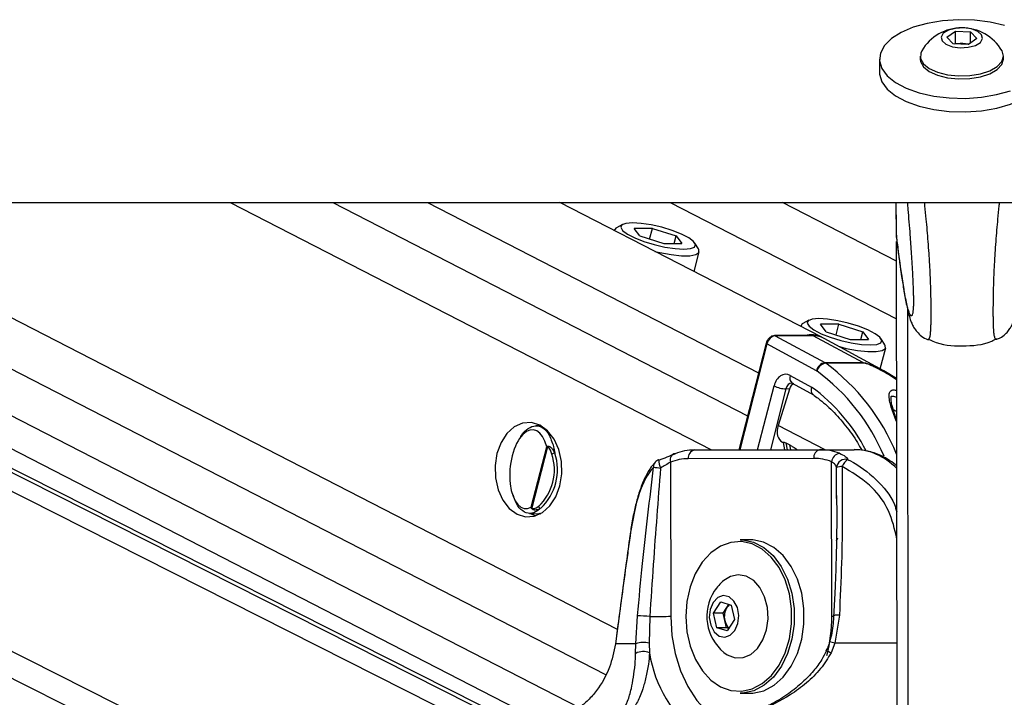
# Model space of a CAD drawing. Header units: millimetres. Extents: x 20 to 19305, y 40 to 15632.
# Tile 51 of 114: x 9293 to 9518, y 6498 to 6653. Entities that reach past the tile are written whole.
import ezdxf

# ---------------------------------------------------------------- set-up
doc = ezdxf.new("R2010")
doc.units = ezdxf.units.MM
doc.layers.add('COMPONENT_GEOMETRY', color=7, linetype='Continuous')
doc.styles.add('SLDTEXTSTYLE1', font='TXT', dxfattribs={"width": 0.75})
doc.dimstyles.new('SLDDIMSTYLE0', dxfattribs={"dimtxt": 150, "dimasz": 6.604, "dimexe": 0, "dimexo": 0.0625, "dimgap": 37.5, "dimtad": 0, "dimtih": 1, "dimtoh": 1, "dimdec": 0, "dimlfac": 0.5, "dimrnd": 1e-09, "dimzin": 12, "dimdsep": 46, "dimtxsty": 'SLDTEXTSTYLE1', "dimsah": 1, "dimcen": 0.09, "dimadec": 0, "dimazin": 3, "dimtfac": 1, "dimtdec": 0, "dimtofl": 0, "dimtmove": 0, "dimatfit": 3, "dimfxl": 1, "dimfrac": 2, "dimtolj": 1, "dimtzin": 12, "dimarcsym": 0})

# ---------------------------------------------------------------- blocks, each defined once
blk = doc.blocks.new('_D_4')
at = {"layer": 'COMPONENT_GEOMETRY', "color": 7, "ltscale": 2}
for p, q in [((11155.63, 6611), (11155.63, 4291.66)), ((11155.63, 1734.2), (11155.63, 4053.54)), ((7716.13, 1734.2), (11161.98, 1734.2))]:
    blk.add_line(p, q, dxfattribs=at)
for points in [[(11155.63, 6611), (11154.61, 6604.4), (11156.65, 6604.4)], [(11155.63, 1734.2), (11156.65, 1740.8), (11154.61, 1740.8)]]:
    blk.add_solid(points, dxfattribs=at)
at = {"layer": 'COMPONENT_GEOMETRY', "color": 7, "ltscale": 2, "insert": (10933.96, 4246.9), "char_height": 150, "attachment_point": 1, "style": 'SLDTEXTSTYLE1'}
blk.add_mtext('2438', dxfattribs=at)

msp = doc.modelspace()

# ---------------------------------------------------------------- linework, layer by layer
at = {"color": 7, "linetype": 'Continuous', "lineweight": 25, "ltscale": 2}
for p, q in [((9504.95, 6648.69), (9506.92, 6650.06)), ((9506.43, 6647.2), (9504.95, 6648.69)), ((9506.92, 6650.06), (9510.37, 6649.93)), ((9506.92, 6647.32), (9506.92, 6650.06)), ((9511.85, 6648.43), (9509.88, 6647.07)), ((9510.37, 6649.93), (9511.85, 6648.43)), ((9510.37, 6647.41), (9510.37, 6649.93)), ((9509.88, 6647.07), (9506.43, 6647.2)), ((9506.74, 6647.19), (9506.92, 6647.32)), ((9506.92, 6647.32), (9508.65, 6647.25)), ((9508.65, 6647.25), (9510.07, 6647.2)), ((9489.61, 6643.71), (9489.61, 6640.63)), ((9498.91, 6644.39), (9498.91, 6643.72)), ((9517.91, 6643.74), (9517.91, 6644.41)), ((6966.76, 6611), (9506.66, 6611)), ((9415.62, 6487.73), (9171.42, 6611)), ((9182.22, 6611), (9414.55, 6491.6)), ((9476.47, 6580.28), (9416.69, 6611)), ((9493.47, 6597.65), (9467.49, 6611)), ((9493.46, 6603.25), (9493.45, 6611)), ((9493.46, 6603.25), (9493.45, 6611)), ((9493.46, 6605.48), (9493.45, 6611)), ((9493.46, 6603.25), (9493.45, 6611)), ((9493.46, 6603.58), (9493.45, 6611)), ((9493.46, 6605.19), (9493.45, 6611)), ((9506.66, 6611), (12046.56, 6611)), ((9430.96, 6606), (9429.57, 6605.23)), ((9429.11, 6604.73), (9429.09, 6604.63)), ((9437.78, 6605.1), (9433.63, 6605.1)), ((9434.94, 6603.37), (9433.63, 6605.1)), ((9434.94, 6603.37), (9440.39, 6601.63)), ((9437.16, 6602.66), (9437.78, 6605.1)), ((9437.78, 6605.1), (9443.24, 6603.37)), ((9442.79, 6601.63), (9443.24, 6603.37)), ((9443.24, 6603.37), (9444.54, 6601.63)), ((9493.46, 6603.57), (9493.46, 6605.19)), ((9493.46, 6603.58), (9493.46, 6603.57)), ((9493.46, 6603.57), (9493.52, 6602.93)), ((9440.39, 6601.63), (9444.54, 6601.63)), ((9448.33, 6600.41), (9447.47, 6601.76)), ((9493.63, 6478.67), (9493.46, 6602.12)), ((9493.47, 6597.65), (9493.46, 6602.12)), ((9493.46, 6598.82), (9493.46, 6602.12)), ((9447.33, 6595.25), (9448.48, 6599.75)), ((9493.46, 6598.7), (9493.46, 6598.82)), ((9493.46, 6597.65), (9493.46, 6598.82)), ((9493.46, 6598.41), (9493.46, 6598.53)), ((9471.65, 6582.87), (9471.62, 6582.77)), ((9473.5, 6584.14), (9472.1, 6583.37)), ((9480.32, 6583.25), (9476.17, 6583.25)), ((9477.47, 6581.51), (9476.17, 6583.25)), ((9479.69, 6580.8), (9480.32, 6583.25)), ((9480.32, 6583.25), (9485.77, 6581.51)), ((9474.35, 6580.65), (9465.67, 6580.65)), ((9465.82, 6580.61), (9477.16, 6574.47)), ((9474.5, 6580.61), (9465.82, 6580.61)), ((9485.84, 6574.47), (9474.5, 6580.61)), ((9477.47, 6581.51), (9482.92, 6579.77)), ((9485.33, 6579.77), (9485.77, 6581.51)), ((9485.77, 6581.51), (9487.08, 6579.77)), ((9463.76, 6578.89), (9457.52, 6554.58)), ((9475.24, 6572.6), (9463.92, 6578.74)), ((9490.59, 6572.6), (9476.97, 6580.01)), ((9482.92, 6579.77), (9487.08, 6579.77)), ((9490.86, 6578.55), (9490.01, 6579.9)), ((9489.77, 6573.05), (9491.02, 6577.89)), ((9477.16, 6574.47), (9485.84, 6574.47)), ((9486.02, 6574.36), (9477.34, 6574.36)), ((9493.5, 6570.84), (9490.58, 6572.59)), ((9469.22, 6571.54), (9474.13, 6568.88)), ((9469.64, 6569.8), (9469.68, 6569.78)), ((9469.68, 6569.78), (9474.53, 6567.16)), ((9469.08, 6568.46), (9466.5, 6560.14)), ((9469.08, 6568.46), (9468.27, 6568.49)), ((9412.32, 6560.1), (9411.2, 6560.07)), ((9467.46, 6556.31), (9467.61, 6556.23)), ((9467.6, 6556.28), (9467.94, 6554.6)), ((9468.25, 6556.15), (9469.13, 6555.7)), ((9410.14, 6541.51), (9413.68, 6555.29)), ((9413.88, 6555.26), (9410.3, 6541.33)), ((9447.4, 6554.55), (9476.03, 6554.62)), ((9476.03, 6554.62), (9483.82, 6554.62)), ((9441.92, 6551.77), (9441.97, 6516.54)), ((9474.62, 6552.62), (9445.98, 6552.55)), ((9478.74, 6516.64), (9478.69, 6551.87)), ((9479.79, 6543.48), (9479.8, 6544.15)), ((9409.76, 6540.08), (9412.32, 6540.02)), ((9412.1, 6539.9), (9411.84, 6540.03)), ((9460.07, 6534.09), (9457.81, 6534.09)), ((9457.52, 6526.09), (9457.48, 6526.09)), ((9451.73, 6517.32), (9453.38, 6519.89)), ((9453.38, 6519.89), (9455.78, 6519.15)), ((9453.94, 6517.32), (9454.77, 6518.61)), ((9454.77, 6518.61), (9455.22, 6519.32)), ((9455.78, 6519.15), (9456.52, 6515.85)), ((9434.02, 6510.34), (9434.37, 6516.74)), ((9437.2, 6516.53), (9437.08, 6510.52)), ((9452.48, 6514.02), (9451.73, 6517.32)), ((9453.94, 6517.32), (9451.73, 6517.32)), ((9454.31, 6515.67), (9453.94, 6517.32)), ((9454.69, 6514.02), (9454.31, 6515.67)), ((9456.52, 6515.85), (9454.87, 6513.29)), ((9480.45, 6516.87), (9479.43, 6510.46)), ((9454.87, 6513.29), (9452.48, 6514.02)), ((9454.69, 6514.02), (9452.48, 6514.02)), ((9455.24, 6513.85), (9454.69, 6514.02)), ((9433.97, 6508.15), (9434.02, 6510.34)), ((9437.08, 6510.52), (9437.14, 6508.27)), ((9479.43, 6510.46), (9478.56, 6508.27)), ((9457.48, 6507.09), (9457.52, 6507.09)), ((9457.81, 6499.09), (9460.07, 6499.09))]:
    msp.add_line(p, q, dxfattribs=at)
at = {"color": 8, "linetype": 'Continuous', "lineweight": 25, "ltscale": 2}
for p, q in [((9408.38, 6443.53), (9076.6, 6611)), ((9411.36, 6448.17), (9088.78, 6611)), ((9419.49, 6480.52), (9160.99, 6611)), ((9418.83, 6485.15), (9169.51, 6611)), ((9196.94, 6611), (9421.1, 6495.81)), ((9217.54, 6611), (9427.06, 6503.33)), ((9240.37, 6611), (9429.78, 6513.66)), ((9341.46, 6611), (9451.29, 6554.56)), ((9364.84, 6611), (9459.51, 6562.35)), ((9386.45, 6611), (9462.03, 6572.16)), ((9441.82, 6611), (9493.48, 6584.45)), ((9493.46, 6603.25), (9493.45, 6611)), ((9493.46, 6603.25), (9493.45, 6611)), ((9493.46, 6603.25), (9493.45, 6611)), ((9493.67, 6445.05), (9493.46, 6602.12)), ((9493.47, 6597.65), (9493.46, 6602.12)), ((9493.46, 6598.82), (9493.46, 6602.12)), ((9493.46, 6598.53), (9493.46, 6598.82)), ((9493.46, 6598.55), (9493.46, 6598.53)), ((9493.46, 6597.65), (9493.46, 6598.53)), ((9496.25, 6440.24), (9496.05, 6586.52)), ((9463.92, 6578.74), (9457.71, 6554.58)), ((9461.8, 6554.59), (9465.55, 6569.17)), ((9468.27, 6568.49), (9464.7, 6554.59)), ((9493.51, 6563.32), (9492.79, 6563.68)), ((9477.24, 6554.62), (9466.5, 6560.14)), ((9468.25, 6556.15), (9468.57, 6554.6)), ((9469.35, 6554.61), (9469.13, 6555.7)), ((9479.8, 6544.15), (9479.82, 6550.54)), ((9493.42, 6535.12), (9493.55, 6535.14)), ((9493.55, 6534.2), (9493.42, 6535.12))]:
    msp.add_line(p, q, dxfattribs=at)
at = {"color": 7, "linetype": 'Continuous', "lineweight": 25, "ltscale": 2, "flags": 128}
for points in [[(9518.17, 6651.41), (9514.85, 6652.17), (9511.28, 6652.61), (9507.6, 6652.7), (9503.95, 6652.45), (9500.47, 6651.86), (9497.3, 6650.96), (9494.55, 6649.79), (9492.34, 6648.38), (9490.74, 6646.79), (9489.83, 6645.08), (9489.62, 6643.33), (9490.14, 6641.58)], [(9508.02, 6646.3), (9509.86, 6646.41), (9511.48, 6646.84), (9512.63, 6647.53), (9513.13, 6648.39), (9512.92, 6649.26), (9512.02, 6650.04), (9510.57, 6650.58), (9508.78, 6650.83), (9506.94, 6650.72), (9505.32, 6650.29), (9504.17, 6649.59), (9503.67, 6648.74), (9503.88, 6647.86), (9504.78, 6647.09), (9506.23, 6646.54), (9508.02, 6646.3)], [(9498.91, 6643.72), (9498.98, 6643.16), (9499.65, 6641.97), (9500.96, 6640.91), (9502.83, 6640.05), (9505.11, 6639.47), (9507.64, 6639.21)], [(9499.26, 6645.62), (9499.01, 6645.06), (9498.98, 6643.83), (9499.65, 6642.64), (9500.96, 6641.57), (9502.83, 6640.72), (9505.11, 6640.14), (9507.64, 6639.88)], [(9507.64, 6639.88), (9510.22, 6639.95), (9512.67, 6640.35), (9514.8, 6641.05), (9516.46, 6642), (9517.52, 6643.13), (9517.91, 6644.35), (9517.59, 6645.58), (9517.54, 6645.65)], [(9507.64, 6639.21), (9510.22, 6639.28), (9512.67, 6639.68), (9514.8, 6640.38), (9516.46, 6641.33), (9517.52, 6642.46), (9517.91, 6643.68), (9517.91, 6643.74)], [(9490.14, 6641.58), (9491.36, 6639.93), (9493.24, 6638.41), (9495.7, 6637.1), (9498.64, 6636.05), (9501.97, 6635.29), (9505.53, 6634.86), (9509.21, 6634.76), (9512.86, 6635.02), (9516.34, 6635.6), (9519.51, 6636.5)], [(9489.61, 6640.63), (9489.63, 6640.25), (9490.15, 6638.51)], [(9490.15, 6638.51), (9491.37, 6636.85), (9493.24, 6635.34), (9495.7, 6634.03), (9498.65, 6632.98), (9501.97, 6632.22), (9505.54, 6631.78), (9509.22, 6631.69), (9512.87, 6631.94), (9516.35, 6632.53), (9519.52, 6633.43), (9522.26, 6634.6), (9524.48, 6636.01), (9526.07, 6637.6), (9526.99, 6639.3), (9527.21, 6640.68)], [(9433.24, 6606.37), (9431.72, 6606.25), (9430.8, 6605.9), (9430.56, 6605.34), (9431, 6604.62), (9432.1, 6603.8), (9433.76, 6602.94), (9435.86, 6602.12), (9438.22, 6601.4), (9440.64, 6600.84), (9442.95, 6600.48), (9444.94, 6600.36), (9446.45, 6600.48), (9447.37, 6600.84), (9447.62, 6601.4), (9447.18, 6602.12), (9446.08, 6602.94), (9444.41, 6603.8), (9442.32, 6604.62), (9439.96, 6605.34), (9437.53, 6605.9), (9435.23, 6606.25), (9433.24, 6606.37)], [(9429.57, 6605.23), (9429.45, 6605.16), (9429.1, 6604.62)], [(9438.37, 6599.86), (9439.49, 6599.59), (9442.08, 6599.11), (9444.42, 6598.86), (9446.34, 6598.86), (9447.71, 6599.11), (9448.42, 6599.59), (9448.41, 6600.27), (9448.33, 6600.41)], [(9472.1, 6583.37), (9471.98, 6583.3), (9471.63, 6582.77)], [(9475.77, 6584.51), (9474.26, 6584.39), (9473.34, 6584.04), (9473.09, 6583.48), (9473.53, 6582.76), (9474.63, 6581.94), (9476.29, 6581.08), (9478.39, 6580.26), (9480.75, 6579.54), (9483.18, 6578.98), (9485.48, 6578.63), (9487.47, 6578.5), (9488.99, 6578.63), (9489.91, 6578.98), (9490.15, 6579.54), (9489.71, 6580.26), (9488.61, 6581.08), (9486.95, 6581.94), (9484.85, 6582.76), (9482.49, 6583.48), (9480.07, 6584.04), (9477.76, 6584.39), (9475.77, 6584.51)], [(9474.35, 6580.65), (9474.42, 6580.64), (9474.5, 6580.61)], [(9480.45, 6578.12), (9482.02, 6577.73), (9484.61, 6577.25), (9486.95, 6577), (9488.88, 6577), (9490.24, 6577.25), (9490.95, 6577.73), (9490.94, 6578.41), (9490.86, 6578.55)], [(9406.9, 6539.91), (9408.84, 6539.3), (9410.83, 6539.42), (9412.74, 6540.27), (9414.42, 6541.79), (9415.76, 6543.87), (9416.68, 6546.37), (9417.11, 6549.12), (9417.02, 6551.94), (9416.42, 6554.63), (9415.35, 6557), (9413.88, 6558.91), (9412.11, 6560.21), (9410.17, 6560.82), (9408.17, 6560.69), (9406.27, 6559.84), (9404.59, 6558.33), (9403.25, 6556.25), (9402.33, 6553.75), (9401.9, 6550.99), (9401.98, 6548.18), (9402.59, 6545.49), (9403.66, 6543.11), (9405.13, 6541.21), (9406.9, 6539.91)], [(9442.96, 6553.7), (9442.69, 6553.66), (9442.45, 6553.55), (9442.24, 6553.38), (9442.07, 6553.14), (9441.95, 6552.84), (9441.88, 6552.51), (9441.87, 6552.15), (9441.92, 6551.77)], [(9439.31, 6552.24), (9439.22, 6552.3), (9439.2, 6552.3)], [(9409.98, 6540.08), (9410.29, 6539.91), (9411.2, 6539.53)], [(9432.66, 6535.01), (9432.66, 6534.99), (9432.69, 6534.96)], [(9445.43, 6516.55), (9445.68, 6513.11), (9446.42, 6509.81), (9447.61, 6506.79), (9449.21, 6504.17), (9451.15, 6502.06), (9453.34, 6500.54), (9455.71, 6499.68), (9458.16, 6499.51), (9460.58, 6500.04), (9462.87, 6501.25), (9464.94, 6503.08), (9466.71, 6505.47), (9468.11, 6508.32), (9469.07, 6511.5), (9469.55, 6514.89), (9469.55, 6518.35), (9469.05, 6521.74), (9468.08, 6524.91), (9466.68, 6527.75), (9464.91, 6530.13), (9462.83, 6531.95), (9460.53, 6533.15), (9458.11, 6533.67), (9455.67, 6533.48), (9453.3, 6532.61), (9451.11, 6531.08), (9449.17, 6528.96), (9447.58, 6526.33), (9446.4, 6523.3), (9445.67, 6520), (9445.43, 6516.55)], [(9457.81, 6534.09), (9458.41, 6534.07), (9460.88, 6533.54), (9463.23, 6532.31), (9465.36, 6530.45), (9467.18, 6528.01), (9468.61, 6525.11), (9469.6, 6521.86), (9470.11, 6518.39), (9470.12, 6514.85), (9469.62, 6511.38), (9468.64, 6508.12), (9467.21, 6505.21), (9465.4, 6502.77), (9463.28, 6500.89), (9460.93, 6499.65), (9458.46, 6499.11), (9457.81, 6499.09)], [(9460.07, 6499.09), (9460.72, 6499.11), (9463.19, 6499.65), (9465.54, 6500.89), (9467.66, 6502.77), (9469.47, 6505.21), (9470.9, 6508.12), (9471.88, 6511.38), (9472.38, 6514.85), (9472.38, 6518.39), (9471.87, 6521.86), (9470.88, 6525.11), (9469.44, 6528.01), (9467.62, 6530.45), (9465.5, 6532.31), (9463.15, 6533.54), (9460.67, 6534.07), (9460.07, 6534.09)], [(9454.11, 6508.37), (9454.88, 6507.83), (9456.65, 6507.16), (9458.48, 6507.19), (9460.24, 6507.92), (9461.79, 6509.29), (9463.02, 6511.21), (9463.84, 6513.52), (9464.19, 6516.06), (9464.04, 6518.64), (9463.4, 6521.07), (9462.33, 6523.16), (9460.9, 6524.77), (9459.21, 6525.77), (9457.39, 6526.09), (9455.58, 6525.7), (9454.11, 6524.8)], [(9451.64, 6519.78), (9450.97, 6518.2), (9450.77, 6516.36), (9451.09, 6514.56), (9451.87, 6513.07), (9452.99, 6512.12), (9454.29, 6511.84), (9455.56, 6512.29), (9456.61, 6513.39), (9457.29, 6514.98), (9457.48, 6516.81), (9457.17, 6518.61), (9456.39, 6520.1), (9455.27, 6521.06), (9453.97, 6521.33), (9452.7, 6520.88), (9451.64, 6519.78)], [(9441.97, 6516.54), (9441.47, 6516.54), (9440.92, 6516.53), (9440.32, 6516.53), (9439.69, 6516.53), (9439.05, 6516.53), (9438.41, 6516.53), (9437.78, 6516.53), (9437.2, 6516.53)], [(9429.34, 6510.35), (9429.34, 6510.34), (9429.35, 6510.31)], [(9434.02, 6510.34), (9433.21, 6510.33), (9432.48, 6510.33), (9431.8, 6510.32), (9431.18, 6510.32), (9430.63, 6510.32), (9430.14, 6510.31), (9429.72, 6510.31), (9429.35, 6510.31)]]:
    msp.add_lwpolyline(points, dxfattribs=at)
at = {"color": 8, "linetype": 'Continuous', "lineweight": 25, "ltscale": 2, "flags": 128}
for points in [[(9465.67, 6580.65), (9465.74, 6580.64), (9465.82, 6580.61)], [(9463.76, 6578.89), (9463.76, 6578.88), (9463.77, 6578.85), (9463.8, 6578.82), (9463.85, 6578.78), (9463.92, 6578.74)], [(9441.97, 6516.54), (9442.22, 6512.26), (9442.97, 6508.1), (9444.2, 6504.17), (9445.86, 6500.58), (9447.92, 6497.42), (9450.32, 6494.79), (9453, 6492.76), (9454.67, 6491.86)], [(9478.74, 6516.64), (9479.15, 6516.64), (9479.25, 6516.64)], [(9493.58, 6510.48), (9492.54, 6510.48), (9490.31, 6510.48), (9488.1, 6510.47), (9485.9, 6510.47), (9483.72, 6510.47), (9481.56, 6510.46), (9479.43, 6510.46)]]:
    msp.add_lwpolyline(points, dxfattribs=at)
at = {"color": 7, "linetype": 'Continuous', "lineweight": 25, "ltscale": 4}
for centre, radius, start, end in [((9508.41, 6640.21), 10.63, 30.7866, 149.3674), ((9508.41, 6641.2), 6.05, 87.7156, 99.8635), ((9508.47, 6641.71), 5.54, 75.2722, 88.1826), ((9474.05, 6575.4), 5.45, 63.5987, 105.2637), ((9474.57, 6575.54), 5.07, 61.6601, 90.7037), ((9477.55, 6572.14), 2.36, 99.6315, 168.7709), ((9477.73, 6571.86), 2.53, 98.9059, 163.842), ((9476.26, 6572.82), 1.87, 55.1585, 61.4957), ((9484.94, 6572.82), 1.87, 55.1585, 61.4957), ((9474.94, 6572.05), 0.625, 55.1585, 61.4957), ((9468.57, 6575.45), 6.97, 244.295, 267.4999), ((9404.13, 6550.05), 12, 312.8826, 18.2961), ((9414.55, 6555.32), 0.674, 172.4477, 184.7458), ((9415.6, 6552.24), 1.58, 92.8139, 118.4525), ((9447.46, 6542.17), 12.38, 90.2987, 111.3119), ((9447.75, 6552.8), 1.78, 101.4244, 188.1495), ((9476.39, 6552.88), 1.78, 101.4244, 188.1495), ((9476.04, 6542.26), 12.36, 68.9808, 90.0143), ((9480.86, 6551.65), 2.18, 100.3518, 174.2793), ((9404.03, 6550.05), 11.4, 312.8826, 18.2961), ((9439.91, 6550.43), 2, 110.8418, 137.3378), ((9446.04, 6541.2), 11.35, 90.2987, 111.3119), ((9474.62, 6541.29), 11.33, 68.9808, 90.0143), ((9481.88, 6550.36), 2.07, 75.2888, 174.8801), ((9483.89, 6549.77), 2.98, 119.9624, 160.5735), ((9446.16, 6604.21), 54.17, 261.4021, 263.0886), ((9481.03, 6547.4), 3.36, 89.0636, 110.9948), ((9410.7, 6541.02), 0.507, 142.7762, 155.9389), ((9412.4, 6541.9), 0.652, 197.9606, 260.5105), ((9460.85, 6516.59), 10.63, 129.3893, 147.2359), ((9460.85, 6516.59), 10.63, 147.2359, 230.6107), ((9458.15, 6516.58), 3.95, 149.1522, 193.309), ((9456.78, 6517.34), 2.38, 125.9742, 147.9576), ((9434.02, 6493.35), 23.4, 82.2042, 89.1581), ((9457.24, 6516.23), 2.98, 190.7119, 229.5283), ((9435.86, 6505.28), 5.38, 76.8355, 110.0544), ((9435.68, 6504.97), 3.61, 66.0447, 118.2292)]:
    msp.add_arc(centre, radius, start, end, dxfattribs=at)
at = {"color": 8, "linetype": 'Continuous', "lineweight": 25, "ltscale": 4}
for centre, radius, start, end in [((9448.11, 6534.87), 49.13, 22.4258, 53.501), ((9447.59, 6534.89), 46.77, 22.9256, 53.6726), ((9470.62, 6570.97), 1.51, 157.7007, 231.6911), ((9449.5, 6535.19), 41.74, 27.3839, 53.8429), ((9439.58, 6550.77), 1.52, 138.8837, 184.6565), ((9443.45, 6552.32), 4.25, 180.1843, 206.2532), ((9479, 6534.74), 1.13, 311.4037, 347.0915), ((9443.19, 6516.5), 35.54, 345.664, 0.2144), ((9480.04, 6514.12), 2.78, 81.5948, 108.6302), ((9475.07, 6495.36), 15.72, 73.9028, 78.4372), ((9465.68, 6512.63), 28.87, 188.6971, 233.3065), ((9476.62, 6504.64), 4.11, 61.8621, 78.0553)]:
    msp.add_arc(centre, radius, start, end, dxfattribs=at)
at = {"color": 7, "linetype": 'Continuous', "lineweight": 25, "ltscale": 4}
for centre, major_axis, ratio, start_param, end_param in [((9465.33, 6578.74), (0.93, 1.77), 0.663275, 0.333452, 1.904248), ((9468.21, 6567.81), (0, 4), 0.706963, 5.916984, 7.504924), ((9470.41, 6567.78), (0.19, 1.99), 0.721843, 0.368313, 1.291597), ((9409.67, 6550.18), (0.94, 8.98), 0.482038, 5.366836, 9.745045), ((9469.3, 6559.86), (1.86, 3.54), 0.676908, 1.835365, 3.146859)]:
    msp.add_ellipse(centre, major_axis=major_axis, ratio=ratio, start_param=start_param, end_param=end_param, dxfattribs=at)
at = {"color": 8, "linetype": 'Continuous', "lineweight": 25, "ltscale": 4}
for centre, major_axis, ratio, start_param, end_param in [((9469.62, 6567.81), (-0.07, 2), 0.713577, 6.236535, 7.480923), ((9483.92, 6530.63), (-0.12, 24), 0.707102, 5.673655, 6.28145)]:
    msp.add_ellipse(centre, major_axis=major_axis, ratio=ratio, start_param=start_param, end_param=end_param, dxfattribs=at)
at = {"color": 7, "linetype": 'Continuous', "lineweight": 25, "ltscale": 2}
for points, knots in [([(9495.95, 6611), (9496, 6610.48), (9496.12, 6609.06), (9496.32, 6606.6), (9496.53, 6603.95), (9496.71, 6601.49), (9496.86, 6599.28), (9497, 6596.95), (9497.13, 6594.76), (9497.22, 6592.76), (9497.28, 6591.31), (9497.32, 6590.14), (9497.34, 6589.4), (9497.35, 6588.76), (9497.35, 6588.28), (9497.35, 6587.82), (9497.34, 6587.4), (9497.32, 6587.02), (9497.3, 6586.82), (9497.3, 6586.73)], [0, 0, 0, 0, 0.07764, 0.209603, 0.341949, 0.431414, 0.521137, 0.612085, 0.703796, 0.763291, 0.823772, 0.85156, 0.87989, 0.898362, 0.917461, 0.933164, 0.956452, 0.980312, 1, 1, 1, 1]), ([(9493.5, 6602.92), (9493.56, 6602.39), (9493.81, 6600.35), (9494.06, 6598.53), (9494.24, 6597.19)], [0, 0, 0, 0, 0.262516, 1, 1, 1, 1]), ([(9494.24, 6597.19), (9494.28, 6596.9), (9494.53, 6595.05), (9494.96, 6592.16), (9495.58, 6588.56), (9496.11, 6586.08), (9496.56, 6584.52), (9496.91, 6583.55), (9497.3, 6582.7), (9497.91, 6581.73), (9498.87, 6580.74), (9499.83, 6580), (9500.51, 6579.82), (9500.64, 6579.78)], [0, 0, 0, 0, 0.040073, 0.252293, 0.450506, 0.661253, 0.76753, 0.827957, 0.876956, 0.914349, 0.951621, 0.990492, 1, 1, 1, 1]), ([(9516.34, 6579.81), (9516.62, 6579.91), (9517.37, 6580.18), (9518.32, 6580.94), (9519.12, 6581.84), (9519.65, 6582.68), (9520.02, 6583.46), (9520.33, 6584.3), (9520.71, 6585.55), (9521.21, 6587.68), (9521.79, 6590.91), (9522.33, 6594.49), (9522.67, 6597.03), (9522.81, 6598.07)], [0, 0, 0, 0, 0.020187, 0.053288, 0.085129, 0.118628, 0.157748, 0.210149, 0.289961, 0.450807, 0.66084, 0.860607, 1, 1, 1, 1]), ([(9465.67, 6580.65), (9465.48, 6580.63), (9465.09, 6580.58), (9464.54, 6580.22), (9464.08, 6579.68), (9463.85, 6579.19), (9463.77, 6578.92), (9463.76, 6578.89)], [0, 0, 0, 0, 0.224252, 0.4537, 0.708751, 0.960287, 1, 1, 1, 1]), ([(9500.56, 6579.8), (9500.57, 6579.79), (9500.6, 6579.76), (9500.62, 6579.76), (9500.64, 6579.76)], [0, 0, 0, 0, 0.39754, 1, 1, 1, 1]), ([(9500.63, 6579.93), (9501, 6579.74), (9503.39, 6578.47), (9508.49, 6578.16), (9513.59, 6578.49), (9515.98, 6579.76), (9516.36, 6579.95)], [0, 0, 0, 0, 0.078567, 0.5, 0.921433, 1, 1, 1, 1]), ([(9516.42, 6579.82), (9516.41, 6579.81), (9516.39, 6579.79), (9516.36, 6579.78), (9516.35, 6579.78)], [0, 0, 0, 0, 0.399977, 1, 1, 1, 1]), ([(9474.13, 6568.88), (9474.12, 6568.87), (9474.08, 6568.75), (9474.01, 6568.42), (9474.01, 6567.92), (9474.16, 6567.46), (9474.37, 6567.29), (9474.46, 6567.22)], [0, 0, 0, 0, 0.017952, 0.17762, 0.468959, 0.759982, 1, 1, 1, 1]), ([(9474.44, 6567.19), (9474.83, 6566.91), (9476.36, 6565.84), (9478.9, 6563.56), (9481.9, 6560.16), (9484.14, 6557.11), (9485.24, 6555.07), (9485.56, 6554.48)], [0, 0, 0, 0, 0.0925657, 0.3594824, 0.6258095, 0.891521, 1, 1, 1, 1]), ([(9493.54, 6561.47), (9493.37, 6561.91), (9492.9, 6563.15), (9492.47, 6564.68), (9492.19, 6565.99), (9492.3, 6566.82), (9492.24, 6566.77), (9492.46, 6566.84), (9492.81, 6566.82), (9493.17, 6566.74), (9493.42, 6566.65), (9493.51, 6566.62)], [0, 0, 0, 0, 0.145499, 0.403173, 0.57586, 0.712044, 0.849071, 0.893274, 0.933974, 0.97755, 1, 1, 1, 1]), ([(9407.68, 6557.4), (9407.75, 6557.55), (9408.25, 6558.53), (9409.47, 6559.58), (9411.17, 6560.28), (9412.84, 6559.72), (9414.1, 6558.5), (9414.55, 6557.17), (9414.69, 6556.76)], [0, 0, 0, 0, 0.037642, 0.241332, 0.452486, 0.672277, 0.898308, 1, 1, 1, 1]), ([(9467.62, 6556.28), (9467.62, 6556.3), (9467.62, 6556.36), (9467.85, 6556.33), (9468.09, 6556.23), (9468.24, 6556.16), (9468.25, 6556.15)], [0, 0, 0, 0, 0.285498, 0.624472, 0.950397, 1, 1, 1, 1]), ([(9413.68, 6555.29), (9413.68, 6555.29), (9413.74, 6555.33), (9413.81, 6555.37), (9413.88, 6555.41)], [0, 0, 0, 0, 0.028617, 1, 1, 1, 1]), ([(9413.88, 6555.26), (9413.81, 6555.27), (9413.74, 6555.28), (9413.68, 6555.29), (9413.68, 6555.29)], [0, 0, 0, 0, 0.971367, 1, 1, 1, 1]), ([(9413.88, 6555.41), (9413.92, 6555.42), (9414.04, 6555.45), (9414.26, 6555.39), (9414.6, 6555.19), (9415.08, 6554.7), (9415.36, 6554.15), (9415.52, 6553.82)], [0, 0, 0, 0, 0.060695, 0.184545, 0.294065, 0.574644, 1, 1, 1, 1]), ([(9414.85, 6553.63), (9414.75, 6553.93), (9414.58, 6554.43), (9414.3, 6554.92), (9414.1, 6555.15), (9413.98, 6555.26), (9413.9, 6555.26), (9413.88, 6555.26)], [0, 0, 0, 0, 0.455671, 0.745011, 0.850638, 0.957061, 1, 1, 1, 1]), ([(9439.31, 6552.24), (9439.93, 6552.49), (9441.28, 6553.04), (9442.37, 6553.47), (9442.96, 6553.7)], [0, 0, 0, 0, 0.461861, 1, 1, 1, 1]), ([(9469.13, 6555.7), (9469.37, 6555.56), (9469.9, 6555.25), (9470.52, 6554.84), (9470.86, 6554.61)], [0, 0, 0, 0, 0.455329, 1, 1, 1, 1]), ([(9480.47, 6553.8), (9480.97, 6553.57), (9481.9, 6553.14), (9482.24, 6552.61), (9482.41, 6552.36)], [0, 0, 0, 0, 0.538139, 1, 1, 1, 1]), ([(9493.53, 6550.89), (9493.03, 6551.32), (9491.68, 6552.46), (9489.19, 6553.68), (9486.41, 6554.51), (9484.6, 6554.59), (9483.82, 6554.62)], [0, 0, 0, 0, 0.178252, 0.480235, 0.775495, 1, 1, 1, 1]), ([(9438.47, 6551.74), (9438.29, 6551.56), (9437.52, 6550.83), (9436.45, 6549.02), (9435.22, 6546.34), (9434.26, 6543.3), (9433.49, 6540.04), (9432.98, 6537.29), (9432.75, 6535.54), (9432.68, 6535)], [0, 0, 0, 0, 0.055241, 0.232386, 0.418987, 0.602849, 0.760205, 0.925957, 1, 1, 1, 1]), ([(9441.92, 6551.77), (9441.55, 6551.56), (9440.86, 6551.15), (9440.03, 6550.66), (9439.64, 6550.44)], [0, 0, 0, 0, 0.530587, 1, 1, 1, 1]), ([(9479.82, 6550.54), (9479.74, 6550.77), (9479.56, 6551.25), (9478.99, 6551.66), (9478.69, 6551.87)], [0, 0, 0, 0, 0.469413, 1, 1, 1, 1]), ([(9438.06, 6550.65), (9437.99, 6550.58), (9437.01, 6549.51), (9435.44, 6546.81), (9433.75, 6541.46), (9433.04, 6537.12), (9432.69, 6534.96)], [0, 0, 0, 0, 0.025047, 0.371523, 0.686338, 1, 1, 1, 1]), ([(9434.37, 6516.74), (9434.76, 6520.72), (9435.86, 6532.03), (9437.19, 6543.33), (9438.06, 6550.65)], [0, 0, 0, 0, 0.351724, 1, 1, 1, 1]), ([(9439.64, 6550.44), (9439.07, 6543.11), (9438.19, 6531.81), (9437.45, 6520.51), (9437.2, 6516.53)], [0, 0, 0, 0, 0.648203, 1, 1, 1, 1]), ([(9481.08, 6550.77), (9481.12, 6543.44), (9481.17, 6532.15), (9480.64, 6520.84), (9480.45, 6516.87)], [0, 0, 0, 0, 0.648276, 1, 1, 1, 1]), ([(9493.42, 6535.12), (9492.86, 6537.28), (9491.73, 6541.6), (9487.23, 6547.18), (9483.24, 6549.51), (9481.08, 6550.77)], [0, 0, 0, 0, 0.313753, 0.62866, 1, 1, 1, 1]), ([(9412.29, 6541.26), (9411.91, 6540.94), (9410.97, 6540.16), (9409.37, 6539.93), (9407.76, 6540.8), (9406.58, 6542.32), (9406.22, 6543.77), (9406.1, 6544.21)], [0, 0, 0, 0, 0.1631646, 0.3972969, 0.6406603, 0.8893194, 1, 1, 1, 1]), ([(9479.82, 6544.15), (9479.84, 6541.79), (9479.88, 6534.49), (9479.59, 6525.35), (9479.23, 6518.57), (9479.13, 6516.75)], [0, 0, 0, 0, 0.2588312, 0.8005422, 1, 1, 1, 1]), ([(9410.24, 6541.23), (9410.2, 6541.32), (9410.16, 6541.42), (9410.14, 6541.51), (9410.14, 6541.51)], [0, 0, 0, 0, 0.971383, 1, 1, 1, 1]), ([(9410.14, 6541.51), (9410.14, 6541.51), (9410.18, 6541.45), (9410.24, 6541.39), (9410.3, 6541.33)], [0, 0, 0, 0, 0.028633, 1, 1, 1, 1]), ([(9412.29, 6541.26), (9412.25, 6541.23), (9411.99, 6541.07), (9411.57, 6540.9), (9411.08, 6540.84), (9410.75, 6540.86), (9410.51, 6540.95), (9410.33, 6541.07), (9410.26, 6541.18), (9410.24, 6541.23)], [0, 0, 0, 0, 0.070103, 0.395135, 0.587131, 0.731052, 0.841657, 0.936351, 1, 1, 1, 1]), ([(9410.3, 6541.33), (9410.32, 6541.31), (9410.37, 6541.25), (9410.56, 6541.2), (9411.02, 6541.24), (9411.46, 6541.46), (9411.75, 6541.67), (9411.78, 6541.7)], [0, 0, 0, 0, 0.045344, 0.125649, 0.375686, 0.92411, 1, 1, 1, 1]), ([(9432.66, 6535.01), (9432.38, 6532.96), (9431.24, 6524.74), (9430.16, 6516.51), (9429.34, 6510.35)], [0, 0, 0, 0, 0.2501, 1, 1, 1, 1]), ([(9432.69, 6534.96), (9432.51, 6533.65), (9431.6, 6527.11), (9430.49, 6518.89), (9429.58, 6511.98), (9429.35, 6510.31)], [0, 0, 0, 0, 0.159188, 0.795943, 1, 1, 1, 1]), ([(9479.14, 6516.75), (9479.11, 6516.33), (9479.02, 6514.5), (9478.74, 6512.47), (9478.24, 6510.95), (9478.19, 6510.77)], [0, 0, 0, 0, 0.211719, 0.906096, 1, 1, 1, 1]), ([(9429.35, 6510.31), (9428.99, 6508.5), (9428.19, 6504.62), (9425.66, 6500.31), (9423.17, 6497.44), (9421.79, 6496.32), (9421.11, 6495.77)], [0, 0, 0, 0, 0.301539, 0.649276, 0.826766, 1, 1, 1, 1]), ([(9478.2, 6510.76), (9478.13, 6510.49), (9477.96, 6509.76), (9477.61, 6509.11), (9477.39, 6508.7)], [0, 0, 0, 0, 0.379599, 1, 1, 1, 1]), ([(9431.03, 6495.05), (9431.42, 6495.75), (9432.21, 6497.18), (9432.94, 6499.8), (9433.48, 6502.65), (9433.83, 6505.32), (9433.93, 6507.31), (9433.97, 6508.15)], [0, 0, 0, 0, 0.245373, 0.495297, 0.678097, 0.864612, 1, 1, 1, 1]), ([(9437.14, 6508.27), (9437.06, 6507.4), (9436.87, 6505.38), (9436.33, 6502.61), (9435.51, 6499.69), (9434.43, 6496.95), (9433.37, 6495.49), (9432.83, 6494.75)], [0, 0, 0, 0, 0.135243, 0.316731, 0.502899, 0.748887, 1, 1, 1, 1]), ([(9477.42, 6508.69), (9477.11, 6508.04), (9476.34, 6506.4), (9474.51, 6504), (9471.99, 6501.39), (9468.83, 6498.9), (9465.49, 6496.77), (9463.15, 6495.72), (9462.14, 6495.26)], [0, 0, 0, 0, 0.102179, 0.255592, 0.427605, 0.620658, 0.834549, 1, 1, 1, 1]), ([(9478.56, 6508.27), (9477.81, 6507.03), (9476.26, 6504.49), (9472.98, 6501.35), (9468.46, 6497.96), (9464.77, 6496.22), (9462.46, 6495.13)], [0, 0, 0, 0, 0.202402, 0.415938, 0.635024, 1, 1, 1, 1])]:
    msp.add_open_spline(points, degree=3, knots=knots, dxfattribs=at)
at = {"color": 8, "linetype": 'Continuous', "lineweight": 25, "ltscale": 2}
for points, knots in [([(9500.64, 6579.76), (9500.68, 6579.75), (9500.77, 6579.71), (9500.91, 6579.81), (9501.04, 6580.05), (9501.14, 6580.39), (9501.23, 6580.91), (9501.29, 6581.53), (9501.34, 6582.39), (9501.37, 6583.23), (9501.38, 6584.23), (9501.39, 6585.41), (9501.38, 6586.75), (9501.38, 6588.29), (9501.35, 6589.94), (9501.31, 6591.6), (9501.25, 6593.21), (9501.18, 6594.88), (9501.1, 6596.48), (9501.01, 6598.02), (9500.88, 6599.87), (9500.72, 6602.11), (9500.51, 6604.71), (9500.26, 6607.42), (9500.06, 6609.52), (9499.93, 6610.74), (9499.9, 6611)], [0, 0, 0, 0, 0.03845, 0.091054, 0.136193, 0.181587, 0.208779, 0.263528, 0.291422, 0.323145, 0.355533, 0.383324, 0.416074, 0.449966, 0.48471, 0.520304, 0.553758, 0.587552, 0.628543, 0.660837, 0.693233, 0.758547, 0.825185, 0.892083, 0.976763, 1, 1, 1, 1]), ([(9516.35, 6579.78), (9516.31, 6579.77), (9516.21, 6579.73), (9516.08, 6579.83), (9515.94, 6580.07), (9515.85, 6580.41), (9515.76, 6580.93), (9515.69, 6581.55), (9515.64, 6582.41), (9515.61, 6583.25), (9515.59, 6584.25), (9515.58, 6585.43), (9515.58, 6586.77), (9515.59, 6588.31), (9515.61, 6589.96), (9515.65, 6591.61), (9515.7, 6593.23), (9515.76, 6594.9), (9515.84, 6596.5), (9515.93, 6598.04), (9516.05, 6599.89), (9516.21, 6602.13), (9516.41, 6604.73), (9516.65, 6607.44), (9516.84, 6609.54), (9516.97, 6610.75), (9517, 6611)], [0, 0, 0, 0, 0.038613, 0.091245, 0.136408, 0.181826, 0.209033, 0.263811, 0.29172, 0.32346, 0.355865, 0.383672, 0.416439, 0.45035, 0.485112, 0.520725, 0.554197, 0.588009, 0.629022, 0.661333, 0.693746, 0.759096, 0.825769, 0.892703, 0.977428, 1, 1, 1, 1]), ([(9497.3, 6586.73), (9497.29, 6586.69), (9497.28, 6586.51), (9497.24, 6586.16), (9497.18, 6585.74), (9497.1, 6585.43), (9497, 6585.22), (9496.9, 6585.13), (9496.78, 6585.17), (9496.65, 6585.31), (9496.49, 6585.61), (9496.28, 6586.17), (9496, 6587.2), (9495.67, 6588.65), (9495.34, 6590.37), (9495.05, 6592.08), (9494.79, 6593.71), (9494.53, 6595.45), (9494.22, 6597.63), (9493.86, 6600.29), (9493.59, 6602.48), (9493.46, 6603.58)], [0, 0, 0, 0, 0.004061, 0.017212, 0.04409, 0.070295, 0.096666, 0.129992, 0.163442, 0.197169, 0.230957, 0.295707, 0.36068, 0.452131, 0.543869, 0.608319, 0.672832, 0.737516, 0.802249, 0.901047, 1, 1, 1, 1]), ([(9485.84, 6574.47), (9485.9, 6574.47), (9486.06, 6574.46), (9486.4, 6574.4), (9486.99, 6574.24), (9487.8, 6573.94), (9488.91, 6573.46), (9489.85, 6573.01), (9490.43, 6572.68), (9490.58, 6572.59)], [0, 0, 0, 0, 0.046998, 0.124099, 0.213473, 0.411577, 0.611405, 0.903788, 1, 1, 1, 1]), ([(9493.5, 6570.52), (9492.89, 6570.93), (9491.69, 6571.74), (9490.02, 6572.69), (9488.69, 6573.37), (9487.69, 6573.84), (9486.98, 6574.13), (9486.46, 6574.29), (9486.18, 6574.35), (9486.06, 6574.36), (9486.02, 6574.36)], [0, 0, 0, 0, 0.267676, 0.51804, 0.684842, 0.796164, 0.901196, 0.944881, 0.979722, 1, 1, 1, 1]), ([(9493.52, 6561.02), (9493.29, 6561.57), (9492.52, 6563.39), (9491.96, 6565.36), (9491.73, 6567.06), (9491.92, 6567.85), (9492.36, 6568.21), (9492.88, 6568.3), (9493.31, 6568.22), (9493.51, 6568.18)], [0, 0, 0, 0, 0.15411, 0.509736, 0.690479, 0.815429, 0.888737, 0.950259, 1, 1, 1, 1]), ([(9414.69, 6556.76), (9414.9, 6556.3), (9415.28, 6555.46), (9415.45, 6554.33), (9415.52, 6553.82)], [0, 0, 0, 0, 0.5404407, 1, 1, 1, 1]), ([(9482.41, 6552.36), (9482.56, 6552.28), (9484.88, 6551.12), (9488.8, 6548.12), (9492.54, 6543.86), (9493.38, 6541), (9493.54, 6540.42)], [0, 0, 0, 0, 0.032403, 0.482523, 0.896163, 1, 1, 1, 1])]:
    msp.add_open_spline(points, degree=3, knots=knots, dxfattribs=at)

# ---------------------------------------------------------------- dimensions: what is measured, and where the dimension line sits
at = {"layer": 'COMPONENT_GEOMETRY', "color": 7, "ltscale": 2}
dim = msp.add_linear_dim(base=(11155.63, 6611), p1=(7713.59, 1734.2), p2=(12075.31, 6611), angle=90, dimstyle='SLDDIMSTYLE0', dxfattribs=at)
dim.commit()
dim.dimension.update_dxf_attribs({"geometry": '_D_4', "text_midpoint": (11155.63, 4172.6), "dimtype": 160})

doc.saveas('drawing.dxf')
